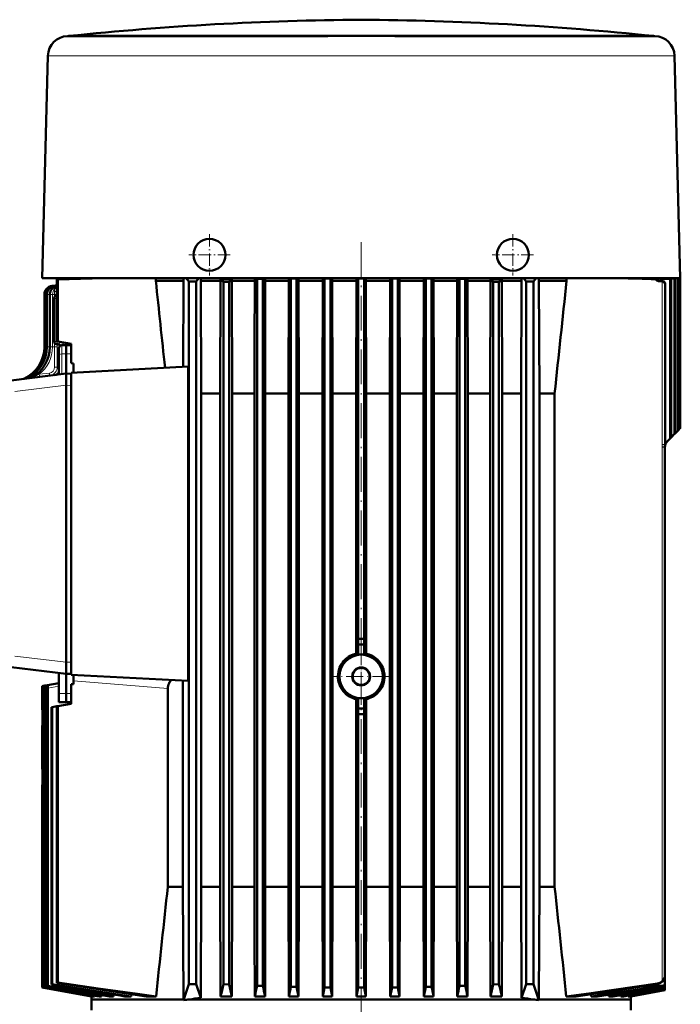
# Model space of a CAD drawing. Extents: x -1438 to 1837, y -1771 to 755.
# Tile 51 of 95: x -1120 to -893, y 415 to 755. Entities that reach past the tile are written whole.
import ezdxf

# ---------------------------------------------------------------- set-up
doc = ezdxf.new("R2010")
doc.units = 0
doc.linetypes.add('DASHDOT', pattern=[18.5, 12, -3, 0.5, -3])

msp = doc.modelspace()

# ---------------------------------------------------------------- linework, layer by layer
at = {"color": 7, "lineweight": 50}
for p, q in [((-1103.72, 748.9), (-1103.93, 748.89)), ((-1103.47, 748.92), (-1103.72, 748.9)), ((-1103.48, 748.89), (-1085.09, 748.89)), ((-1103.47, 748.92), (-1091.14, 748.92)), ((-1091.14, 748.92), (-1002.73, 748.92)), ((-1085.09, 748.89), (-1077.45, 748.89)), ((-1077.45, 748.89), (-1014.28, 748.89)), ((-1002.73, 748.92), (-901.98, 748.92)), ((-991.17, 748.89), (-920.37, 748.89)), ((-920.37, 748.89), (-915.1, 748.89)), ((-915.1, 748.89), (-901.97, 748.89)), ((-901.98, 748.92), (-901.73, 748.9)), ((-901.73, 748.9), (-901.52, 748.89)), ((-1110.72, 742.08), (-1112.73, 665.5)), ((-894.73, 742.08), (-892.73, 665.5)), ((-1091.45, 665.5), (-1112.73, 665.5)), ((-1107.67, 665.06), (-1107.67, 643.77)), ((-1107.3, 665.04), (-1107.67, 665.06)), ((-1107.3, 665.04), (-1107.3, 643.71)), ((-1095.73, 665.43), (-1095.73, 665.5)), ((-1078.09, 665.5), (-1091.45, 665.5)), ((-1057.43, 665.5), (-1078.09, 665.5)), ((-1073.52, 665.5), (-1073.52, 664.55)), ((-1063.92, 665.5), (-1063.92, 664.55)), ((-1063, 665.5), (-1062.1, 664.3)), ((-1058.7, 665.5), (-1059.6, 664.3)), ((-1058.03, 664.55), (-1058.03, 665.5)), ((-1002.73, 665.5), (-1057.43, 665.5)), ((-1051.17, 664.99), (-1051.17, 664.55)), ((-1051.17, 664.99), (-1047.35, 664.99)), ((-1047.35, 664.99), (-1047.35, 664.55)), ((-1039.39, 665.5), (-1039.39, 664.55)), ((-1038.86, 665.5), (-1038.6, 665.26)), ((-1036.6, 665.28), (-1038.6, 665.26)), ((-1038.6, 665.26), (-1038.6, 421.77)), ((-1036.6, 665.28), (-1036.37, 665.5)), ((-1036.6, 665.28), (-1036.6, 421.7)), ((-1035.86, 665.5), (-1035.86, 664.55)), ((-1027.66, 665.5), (-1027.66, 664.55)), ((-1026.98, 665.33), (-1027.15, 665.5)), ((-1024.98, 665.34), (-1026.98, 665.33)), ((-1026.98, 665.33), (-1026.98, 421.41)), ((-1024.98, 665.34), (-1024.82, 665.5)), ((-1024.98, 665.34), (-1024.98, 421.36)), ((-1024.32, 665.5), (-1024.32, 664.55)), ((-1015.97, 665.5), (-1015.97, 664.55)), ((-1015.35, 665.38), (-1015.47, 665.5)), ((-1015.35, 665.38), (-1015.35, 421.19)), ((-1015.35, 665.38), (-1013.35, 665.38)), ((-1013.35, 665.38), (-1013.23, 665.5)), ((-1013.35, 665.38), (-1013.35, 421.16)), ((-1012.74, 664.55), (-1012.74, 665.5)), ((-1004.32, 664.55), (-1004.32, 665.5)), ((-1003.73, 665.39), (-1003.83, 665.5)), ((-1003.73, 665.39), (-1001.73, 665.39)), ((-1003.73, 665.39), (-1003.73, 541.3)), ((-948.02, 665.5), (-1002.73, 665.5)), ((-1001.73, 665.39), (-1001.62, 665.5)), ((-1001.73, 665.39), (-1001.73, 541.3)), ((-1001.13, 664.55), (-1001.13, 665.5)), ((-992.71, 665.5), (-992.71, 664.55)), ((-992.1, 665.38), (-992.22, 665.5)), ((-992.1, 665.38), (-992.1, 421.16)), ((-990.1, 665.38), (-992.1, 665.38)), ((-990.1, 665.38), (-989.98, 665.5)), ((-990.1, 665.38), (-990.1, 421.19)), ((-989.48, 665.5), (-989.48, 664.55)), ((-981.13, 665.5), (-981.13, 664.55)), ((-980.48, 665.34), (-980.63, 665.5)), ((-980.48, 665.34), (-980.48, 421.36)), ((-978.48, 665.33), (-980.48, 665.34)), ((-978.48, 665.33), (-978.3, 665.5)), ((-978.48, 665.33), (-978.48, 421.41)), ((-977.8, 665.5), (-977.8, 664.55)), ((-969.6, 665.5), (-969.6, 664.55)), ((-968.85, 665.28), (-969.08, 665.5)), ((-968.85, 665.28), (-968.85, 421.7)), ((-966.85, 665.26), (-968.85, 665.28)), ((-966.85, 665.26), (-966.6, 665.5)), ((-966.85, 665.26), (-966.85, 421.77)), ((-966.06, 665.5), (-966.06, 664.55)), ((-958.11, 664.99), (-958.11, 664.55)), ((-958.11, 664.99), (-954.28, 664.99)), ((-954.28, 664.99), (-954.28, 664.55)), ((-927.36, 665.5), (-948.02, 665.5)), ((-947.42, 664.55), (-947.42, 665.5)), ((-946.75, 665.5), (-945.85, 664.3)), ((-942.45, 665.5), (-943.35, 664.3)), ((-941.53, 664.55), (-941.53, 665.5)), ((-931.93, 665.5), (-931.93, 664.55)), ((-914, 665.5), (-927.36, 665.5)), ((-905.41, 665.5), (-914, 665.5)), ((-896.22, 665.16), (-907.01, 665.5)), ((-895.93, 665.18), (-905.7, 665.5)), ((-898.6, 665.5), (-905.41, 665.5)), ((-894.71, 665.26), (-901.99, 665.5)), ((-901.16, 665.13), (-900.77, 665.16)), ((-894.5, 665.28), (-901.13, 665.5)), ((-892.73, 665.5), (-898.6, 665.5)), ((-893.63, 665.33), (-898.53, 665.5)), ((-893.49, 665.34), (-898.01, 665.5)), ((-892.97, 665.38), (-896.47, 665.5)), ((-892.9, 665.38), (-896.22, 665.5)), ((-896.22, 665.16), (-895.93, 665.18)), ((-896.22, 665.16), (-896.22, 610.31)), ((-895.93, 665.18), (-895.93, 610.6)), ((-892.73, 665.39), (-895.71, 665.5)), ((-895.71, 665.5), (-892.73, 665.39)), ((-894.71, 665.26), (-894.5, 665.28)), ((-894.71, 665.26), (-894.71, 611.81)), ((-894.5, 665.28), (-894.5, 612.03)), ((-893.63, 665.33), (-893.49, 665.34)), ((-893.63, 665.33), (-893.63, 612.89)), ((-893.49, 665.34), (-893.49, 613.04)), ((-892.97, 665.38), (-892.97, 613.55)), ((-892.97, 665.38), (-892.9, 665.38)), ((-892.9, 665.38), (-892.9, 613.62)), ((-892.73, 665.39), (-892.73, 613.8)), ((-892.73, 665.39), (-892.73, 665.39)), ((-892.73, 665.39), (-892.73, 613.8)), ((-1108.21, 662.93), (-1109.29, 662.8)), ((-1108.16, 662.91), (-1109.08, 662.8)), ((-1107.78, 662.88), (-1108.46, 662.8)), ((-1107.96, 663), (-1107.93, 663.01)), ((-1063.92, 664.55), (-1073.52, 664.55)), ((-1063.92, 664.55), (-1064.09, 634.95)), ((-1062.1, 664.3), (-1059.6, 664.3)), ((-1062.1, 664.3), (-1062.1, 422.3)), ((-1059.6, 664.3), (-1059.6, 422.3)), ((-1058.03, 664.55), (-1057.84, 625.8)), ((-1051.17, 664.55), (-1058.03, 664.55)), ((-1051.3, 625.8), (-1051.17, 664.55)), ((-1050.23, 664.16), (-1048.23, 664.18)), ((-1050.23, 664.16), (-1050.23, 422.27)), ((-1048.23, 664.18), (-1048.23, 422.18)), ((-1039.39, 664.55), (-1047.35, 664.55)), ((-1047.23, 625.8), (-1047.35, 664.55)), ((-1039.46, 641.94), (-1039.39, 664.55)), ((-1027.66, 664.55), (-1035.86, 664.55)), ((-1035.79, 641.94), (-1035.86, 664.55)), ((-1027.77, 625.8), (-1027.66, 664.55)), ((-1024.21, 625.8), (-1024.32, 664.55)), ((-1015.97, 664.55), (-1024.32, 664.55)), ((-1016.08, 625.8), (-1015.97, 664.55)), ((-1004.32, 664.55), (-1012.74, 664.55)), ((-1012.64, 625.8), (-1012.74, 664.55)), ((-1004.42, 625.8), (-1004.32, 664.55)), ((-992.71, 664.55), (-1001.13, 664.55)), ((-1001.03, 625.8), (-1001.13, 664.55)), ((-992.81, 625.8), (-992.71, 664.55)), ((-981.13, 664.55), (-989.48, 664.55)), ((-989.38, 625.8), (-989.48, 664.55)), ((-981.24, 625.8), (-981.13, 664.55)), ((-969.6, 664.55), (-977.8, 664.55)), ((-977.69, 625.8), (-977.8, 664.55)), ((-969.71, 625.8), (-969.6, 664.55)), ((-958.11, 664.55), (-966.06, 664.55)), ((-965.95, 625.8), (-966.06, 664.55)), ((-958.22, 625.8), (-958.11, 664.55)), ((-957.23, 664.18), (-957.23, 422.18)), ((-957.23, 664.18), (-955.23, 664.16)), ((-955.23, 664.16), (-955.23, 422.27)), ((-954.15, 625.8), (-954.28, 664.55)), ((-947.42, 664.55), (-954.28, 664.55)), ((-947.42, 664.55), (-947.61, 625.8)), ((-943.35, 664.3), (-945.85, 664.3)), ((-945.85, 664.3), (-945.85, 422.3)), ((-943.35, 664.3), (-943.35, 422.3)), ((-941.31, 625.8), (-941.53, 664.55)), ((-931.93, 664.55), (-941.53, 664.55)), ((-900.23, 664.46), (-899.14, 664.43)), ((-899.84, 664.46), (-898.94, 664.43)), ((-898.94, 664.43), (-898.76, 664.43)), ((-897.97, 608.25), (-897.97, 663.61)), ((-1111.93, 659.82), (-1111.93, 641.79)), ((-1111.72, 659.82), (-1111.72, 641.79)), ((-1111.09, 659.82), (-1111.09, 641.79)), ((-1110.05, 659.82), (-1110.05, 641.79)), ((-1108.57, 643.71), (-1108.57, 658.5)), ((-1107.7, 659.5), (-1107.67, 659.5)), ((-1111.93, 641.79), (-1111.93, 654.72)), ((-1107.3, 643.71), (-1107.67, 643.77)), ((-1107.23, 642.7), (-1107.61, 642.71)), ((-1107.3, 643.71), (-1102.73, 642.9)), ((-1106.93, 641.36), (-1106.93, 638.88)), ((-1105.95, 642.36), (-1104.43, 642.4)), ((-1104.43, 642.4), (-1104.43, 639.4)), ((-1102.73, 642.35), (-1104.43, 642.4)), ((-1104.42, 643.2), (-1104.42, 642.4)), ((-1102.73, 642.9), (-1102.73, 636.21)), ((-1039.46, 641.94), (-1039.46, 439.65)), ((-1035.79, 641.94), (-1035.79, 439.65)), ((-1106.93, 632.29), (-1106.93, 638.88)), ((-1104.43, 639.4), (-1104.43, 632.6)), ((-1102.73, 636.21), (-1101.93, 636.12)), ((-1062.36, 635.04), (-1102.73, 632.92)), ((-1101.93, 632.97), (-1101.93, 636.12)), ((-1062.36, 635.04), (-1062.36, 526.78)), ((-1123.32, 630.28), (-1104.43, 632.6)), ((-1106.93, 633.16), (-1106.93, 633.14)), ((-1102.73, 632.55), (-1104.43, 632.6)), ((-1104.43, 632.6), (-1104.43, 628.63)), ((-1102.73, 632.92), (-1102.73, 528.9)), ((-1104.43, 628.6), (-1104.43, 628.63)), ((-1104.43, 628.6), (-1104.43, 533.2)), ((-1051.3, 625.8), (-1057.84, 625.8)), ((-1057.84, 455.8), (-1057.84, 625.8)), ((-1051.3, 455.8), (-1051.3, 625.8)), ((-1039.46, 625.8), (-1047.23, 625.8)), ((-1047.23, 455.8), (-1047.23, 625.8)), ((-1027.77, 625.8), (-1035.79, 625.8)), ((-1027.77, 625.8), (-1027.77, 455.8)), ((-1016.08, 625.8), (-1024.21, 625.8)), ((-1024.21, 455.8), (-1024.21, 625.8)), ((-1016.08, 625.8), (-1016.08, 455.8)), ((-1004.42, 625.8), (-1012.64, 625.8)), ((-1012.64, 625.8), (-1012.64, 455.8)), ((-1004.42, 625.8), (-1004.42, 536.14)), ((-992.81, 625.8), (-1001.03, 625.8)), ((-1001.03, 625.8), (-1001.03, 536.14)), ((-992.81, 625.8), (-992.81, 455.8)), ((-981.24, 625.8), (-989.38, 625.8)), ((-989.38, 455.8), (-989.38, 625.8)), ((-981.24, 455.8), (-981.24, 625.8)), ((-969.71, 625.8), (-977.69, 625.8)), ((-977.69, 455.8), (-977.69, 625.8)), ((-969.71, 455.8), (-969.71, 625.8)), ((-958.22, 625.8), (-965.95, 625.8)), ((-965.95, 455.8), (-965.95, 625.8)), ((-958.22, 455.8), (-958.22, 625.8)), ((-947.61, 625.8), (-954.15, 625.8)), ((-954.15, 455.8), (-954.15, 625.8)), ((-947.61, 455.8), (-947.61, 625.8)), ((-941.31, 455.8), (-941.31, 625.8)), ((-936.05, 625.8), (-941.31, 625.8)), ((-936.05, 455.8), (-936.05, 625.8)), ((-896.22, 610.31), (-895.93, 610.6)), ((-894.71, 611.81), (-895.93, 610.6)), ((-894.71, 611.81), (-894.5, 612.03)), ((-893.63, 612.89), (-894.5, 612.03)), ((-893.63, 612.89), (-893.49, 613.04)), ((-892.97, 613.55), (-893.49, 613.04)), ((-892.97, 613.55), (-892.9, 613.62)), ((-892.73, 613.8), (-892.9, 613.62)), ((-892.73, 613.8), (-892.73, 613.8)), ((-898.03, 425.41), (-898.03, 607.26)), ((-898.02, 607.49), (-897.97, 608.25)), ((-898.02, 607.49), (-898.02, 607.38)), ((-896.22, 610.31), (-897.15, 609.38)), ((-1003.73, 541.3), (-1003.8, 539.3)), ((-1003.8, 539.3), (-1003.8, 535.77)), ((-1001.66, 539.3), (-1003.8, 539.3)), ((-1001.73, 541.3), (-1001.66, 539.3)), ((-1001.66, 539.3), (-1001.66, 535.77)), ((-1104.43, 533.2), (-1104.43, 533.16)), ((-1104.43, 529.2), (-1104.43, 533.16)), ((-1123.32, 531.52), (-1104.43, 529.2)), ((-1106.93, 522.43), (-1106.93, 529.51)), ((-1104.43, 529.2), (-1102.73, 529.24)), ((-1104.43, 522.4), (-1104.43, 529.2)), ((-1106.93, 525.98), (-1110.85, 525.29)), ((-1102.62, 528.89), (-1102.73, 528.9)), ((-1062.36, 526.78), (-1102.73, 528.9)), ((-1102.73, 528.9), (-1102.73, 528.9)), ((-1101.93, 528.86), (-1101.93, 525.68)), ((-1064.15, 526.88), (-1064.15, 455.8)), ((-1112.72, 524.96), (-1112.73, 524.96)), ((-1112.73, 524.96), (-1112.73, 516.9)), ((-1112.72, 524.96), (-1112.55, 524.99)), ((-1112.72, 524.96), (-1112.72, 516.9)), ((-1112.55, 524.99), (-1112.48, 525)), ((-1112.55, 524.99), (-1112.55, 421.16)), ((-1112.48, 525), (-1111.96, 525.09)), ((-1112.48, 525), (-1112.48, 421.19)), ((-1111.96, 525.09), (-1111.82, 525.12)), ((-1111.96, 525.09), (-1111.96, 421.36)), ((-1111.82, 525.12), (-1110.85, 525.29)), ((-1111.82, 525.12), (-1111.82, 421.41)), ((-1110.96, 524.26), (-1110.96, 421.7)), ((-1110.84, 525.29), (-1110.85, 525.29)), ((-1110.85, 525.29), (-1110.85, 525.29)), ((-1110.84, 525.29), (-1110.84, 525.28)), ((-1110.84, 525.28), (-1110.84, 525.29)), ((-1110.84, 525.29), (-1110.84, 525.29)), ((-1110.74, 524.3), (-1110.74, 421.77)), ((-1106.93, 519.46), (-1106.93, 522.43)), ((-1104.43, 519.4), (-1104.43, 522.4)), ((-1102.73, 525.59), (-1101.93, 525.68)), ((-1102.73, 525.59), (-1102.73, 518.9)), ((-1069.4, 524.15), (-1069.4, 455.8)), ((-1106.93, 519.46), (-1104.43, 519.4)), ((-1102.73, 519.44), (-1104.43, 519.4)), ((-1004.42, 520.46), (-1004.42, 455.8)), ((-1003.8, 520.82), (-1003.8, 517.3)), ((-1001.66, 520.82), (-1001.66, 517.3)), ((-1001.03, 520.46), (-1001.03, 455.8)), ((-1112.73, 516.9), (-1112.72, 516.9)), ((-1112.72, 516.9), (-1112.55, 516.72)), ((-1109.53, 517.7), (-1109.24, 517.75)), ((-1109.53, 517.7), (-1109.53, 422.18)), ((-1107.67, 518.03), (-1109.24, 517.75)), ((-1109.24, 517.75), (-1109.24, 422.27)), ((-1107.67, 518.03), (-1107.3, 518.09)), ((-1107.67, 518.03), (-1107.67, 422.77)), ((-1107.3, 518.09), (-1102.73, 518.9)), ((-1107.3, 518.09), (-1107.3, 422.89)), ((-1003.8, 517.3), (-1003.73, 515.3)), ((-1001.66, 517.3), (-1003.8, 517.3)), ((-1001.66, 517.3), (-1001.73, 515.3)), ((-1003.73, 515.3), (-1003.73, 421.1)), ((-1001.73, 515.3), (-1001.73, 421.1)), ((-1112.73, 511.4), (-1112.73, 496.47)), ((-1112.73, 511.4), (-1112.55, 511.4)), ((-1112.73, 496.47), (-1112.73, 496.4)), ((-1112.55, 496.39), (-1112.73, 496.4)), ((-1112.72, 490.9), (-1112.73, 490.9)), ((-1112.73, 490.9), (-1112.73, 421.1)), ((-1112.55, 491.07), (-1112.72, 490.9)), ((-1112.72, 490.9), (-1112.72, 421.1)), ((-1064.15, 455.8), (-1069.4, 455.8)), ((-1064.15, 455.8), (-1063.92, 417.05)), ((-1057.84, 455.8), (-1058.03, 417.54)), ((-1051.3, 455.8), (-1057.84, 455.8)), ((-1051.3, 455.8), (-1051.18, 418.09)), ((-1047.23, 455.8), (-1047.34, 418.09)), ((-1039.46, 455.8), (-1047.23, 455.8)), ((-1027.77, 455.8), (-1035.79, 455.8)), ((-1027.77, 455.8), (-1027.66, 418.09)), ((-1024.21, 455.8), (-1024.32, 418.09)), ((-1016.08, 455.8), (-1024.21, 455.8)), ((-1016.08, 455.8), (-1015.97, 418.09)), ((-1012.64, 455.8), (-1012.74, 418.09)), ((-1012.64, 455.8), (-1004.42, 455.8)), ((-1004.42, 455.8), (-1004.32, 418.09)), ((-1001.03, 455.8), (-1001.13, 418.09)), ((-1001.03, 455.8), (-992.81, 455.8)), ((-992.81, 455.8), (-992.71, 418.09)), ((-989.38, 455.8), (-989.48, 418.09)), ((-981.24, 455.8), (-989.38, 455.8)), ((-981.24, 455.8), (-981.13, 418.09)), ((-977.69, 455.8), (-977.79, 418.09)), ((-969.71, 455.8), (-977.69, 455.8)), ((-969.71, 455.8), (-969.6, 418.09)), ((-965.95, 455.8), (-966.06, 418.09)), ((-958.22, 455.8), (-965.95, 455.8)), ((-958.22, 455.8), (-958.11, 418.09)), ((-954.15, 455.8), (-954.28, 418.09)), ((-947.61, 455.8), (-954.15, 455.8)), ((-947.61, 455.8), (-947.42, 417.54)), ((-941.53, 417.05), (-941.31, 455.8)), ((-936.05, 455.8), (-941.31, 455.8)), ((-1039.46, 439.65), (-1039.39, 418.09)), ((-1035.79, 439.65), (-1035.85, 418.09)), ((-898.03, 425.41), (-898.03, 425.4)), ((-898.03, 425.4), (-898.03, 421.98)), ((-1112.73, 421.1), (-1112.72, 421.1)), ((-1095.65, 418.09), (-1112.73, 421.1)), ((-1112.72, 421.1), (-1095.63, 418.09)), ((-1112.55, 421.16), (-1112.48, 421.19)), ((-1112.55, 421.16), (-1095.1, 418.09)), ((-1111.96, 421.36), (-1111.82, 421.41)), ((-1110.74, 421.77), (-1110.96, 421.7)), ((-1109.24, 422.27), (-1109.53, 422.18)), ((-1107.3, 422.89), (-1107.67, 422.77)), ((-1063.92, 416.79), (-1062.1, 422.3)), ((-1062.1, 422.3), (-1059.6, 422.3)), ((-1058.03, 417.54), (-1059.6, 422.3)), ((-1050.23, 422.27), (-1048.23, 422.18)), ((-1038.6, 421.77), (-1036.6, 421.7)), ((-1026.98, 421.41), (-1024.98, 421.36)), ((-1024.32, 418.09), (-1024.98, 421.36)), ((-1015.97, 418.09), (-1015.35, 421.19)), ((-1015.35, 421.19), (-1013.35, 421.16)), ((-1012.74, 418.09), (-1013.35, 421.16)), ((-1004.32, 418.09), (-1003.73, 421.1)), ((-1001.73, 421.1), (-1003.73, 421.1)), ((-1001.13, 418.09), (-1001.73, 421.1)), ((-992.71, 418.09), (-992.1, 421.16)), ((-992.1, 421.16), (-990.1, 421.19)), ((-989.48, 418.09), (-990.1, 421.19)), ((-981.13, 418.09), (-980.48, 421.36)), ((-980.48, 421.36), (-978.48, 421.41)), ((-968.85, 421.7), (-966.85, 421.77)), ((-957.23, 422.18), (-955.23, 422.27)), ((-947.42, 417.54), (-945.85, 422.3)), ((-943.35, 422.3), (-945.85, 422.3)), ((-941.53, 416.79), (-943.35, 422.3)), ((-898.99, 421.07), (-898.03, 421.23)), ((-898.99, 420.94), (-898.03, 421.1)), ((-898.03, 421.83), (-898.03, 421.98)), ((-898.03, 421.83), (-898.03, 421.23)), ((-898.03, 421.1), (-898.03, 421.23)), ((-898.03, 421.1), (-898.03, 420.66)), ((-898.03, 420.57), (-898.03, 420.66)), ((-898.03, 420.57), (-898.03, 420.31)), ((-1095.65, 418.09), (-1095.73, 417.05)), ((-1095.65, 418.09), (-1095.63, 418.09)), ((-1095.62, 418.18), (-1095.63, 418.09)), ((-1095.1, 418.09), (-1094.7, 418.09)), ((-1094.67, 418.36), (-1094.7, 418.09)), ((-1093.1, 418.09), (-1092.24, 418.09)), ((-1092.2, 418.54), (-1092.24, 418.09)), ((-1089.54, 418.09), (-1088.11, 418.09)), ((-1088.05, 418.7), (-1088.11, 418.09)), ((-1082.01, 418.09), (-1084.23, 418.09)), ((-1081.94, 418.84), (-1082.01, 418.09)), ((-1073.41, 418.09), (-1076.84, 418.09)), ((-1047.34, 418.09), (-1051.18, 418.09)), ((-1035.85, 418.09), (-1039.39, 418.09)), ((-1024.32, 418.09), (-1027.66, 418.09)), ((-1012.74, 418.09), (-1015.97, 418.09)), ((-1001.13, 418.09), (-1004.32, 418.09)), ((-989.48, 418.09), (-992.71, 418.09)), ((-977.79, 418.09), (-981.13, 418.09)), ((-966.06, 418.09), (-969.6, 418.09)), ((-954.28, 418.09), (-958.11, 418.09)), ((-928.61, 418.09), (-932.04, 418.09)), ((-923.51, 418.84), (-923.44, 418.09)), ((-921.22, 418.09), (-923.44, 418.09)), ((-917.4, 418.7), (-917.35, 418.09)), ((-915.91, 418.09), (-917.35, 418.09)), ((-913.25, 418.54), (-913.21, 418.09)), ((-912.35, 418.09), (-913.21, 418.09)), ((-910.78, 418.36), (-910.76, 418.09)), ((-898.03, 420.31), (-910.76, 418.09)), ((-910.35, 418.09), (-910.76, 418.09)), ((-898.03, 420.26), (-910.35, 418.09)), ((-909.83, 418.18), (-909.82, 418.09)), ((-898.03, 420.17), (-909.82, 418.09)), ((-909.81, 418.09), (-909.82, 418.09)), ((-909.81, 418.09), (-898.03, 420.17)), ((-909.81, 418.09), (-909.73, 417.05)), ((-898.03, 420.26), (-898.03, 420.31)), ((-898.03, 420.26), (-898.03, 420.17)), ((-898.03, 420.17), (-898.03, 420.17)), ((-1095.73, 417.05), (-1084.34, 417.05)), ((-1095.73, 413.3), (-1095.73, 417.05)), ((-1084.34, 417.05), (-1063.92, 417.05)), ((-1063.92, 417.05), (-1063.92, 416.79)), ((-943.41, 417.05), (-1062.04, 417.05)), ((-941.53, 417.05), (-909.73, 417.05)), ((-941.53, 416.79), (-941.53, 417.05)), ((-909.73, 413.3), (-909.73, 417.05))]:
    msp.add_line(p, q, dxfattribs=at)
at = {"color": 7, "lineweight": 18}
for p, q in [((-1103.6, 748.89), (-1103.93, 748.89)), ((-1103.24, 748.9), (-1103.72, 748.9)), ((-1103.48, 748.89), (-1103.6, 748.89)), ((-1091.36, 748.9), (-1103.24, 748.9)), ((-901.73, 748.9), (-1091.36, 748.9)), ((-901.52, 748.89), (-901.97, 748.89)), ((-1110.47, 742.07), (-1090.04, 742.07)), ((-1090.04, 742.07), (-1014.58, 742.07)), ((-990.87, 742.07), (-915.42, 742.07)), ((-915.42, 742.08), (-896.12, 742.08)), ((-896.12, 742.08), (-894.98, 742.08)), ((-1109.33, 661.9), (-1109.24, 661.87)), ((-1109.08, 662.8), (-1109.29, 662.8)), ((-1108.46, 662.8), (-1109.08, 662.8)), ((-1107.9, 662.8), (-1108.46, 662.8)), ((-1108.3, 662.9), (-1108.21, 662.93)), ((-1108.08, 662.85), (-1108.01, 662.89)), ((-1107.77, 662.88), (-1107.78, 662.88)), ((-1107.68, 662.75), (-1107.67, 662.77)), ((-900.23, 664.46), (-899.84, 664.46)), ((-899.14, 664.43), (-898.76, 664.43)), ((-898.95, 608.17), (-898.95, 664.4)), ((-897.99, 663.43), (-898, 663.43)), ((-898, 663.43), (-898, 608.17)), ((-897.99, 663.43), (-897.99, 608.25)), ((-1111.93, 659.82), (-1111.72, 659.82)), ((-1111.72, 659.82), (-1111.09, 659.82)), ((-1111.09, 659.82), (-1110.16, 659.82)), ((-1110.16, 659.82), (-1110.05, 659.82)), ((-1110.16, 641.79), (-1110.16, 659.82)), ((-1110.05, 659.82), (-1109.12, 659.82)), ((-1109.12, 659.82), (-1108.44, 659.82)), ((-1109.12, 641.79), (-1109.12, 659.82)), ((-1108.44, 658.5), (-1108.57, 658.5)), ((-1108.44, 659.82), (-1108.44, 660.87)), ((-1108.44, 659), (-1108.44, 659.82)), ((-1108.44, 659.82), (-1107.67, 659.82)), ((-1107.67, 658.5), (-1108.44, 658.5)), ((-1111.93, 641.79), (-1111.72, 641.79)), ((-1111.72, 641.79), (-1111.09, 641.79)), ((-1111.09, 641.79), (-1110.16, 641.79)), ((-1110.16, 641.79), (-1110.05, 641.79)), ((-1110.05, 641.79), (-1109.12, 641.79)), ((-1109.12, 641.79), (-1108.44, 641.79)), ((-1108.07, 643.71), (-1108.57, 643.71)), ((-1108.44, 641.79), (-1108.44, 643.21)), ((-1108.44, 641.79), (-1107.52, 641.79)), ((-1107.61, 643.71), (-1108.07, 643.71)), ((-1107.61, 643.71), (-1107.61, 643.76)), ((-1107.61, 643.71), (-1107.25, 643.7)), ((-1107.52, 642.71), (-1107.52, 641.79)), ((-1106.48, 642.26), (-1106.47, 642.2)), ((-1105.95, 642.36), (-1105.95, 639.38)), ((-1105.79, 642.36), (-1105.49, 643.01)), ((-1105.78, 643.44), (-1105.44, 643.21)), ((-1105.49, 643.01), (-1105.44, 643.21)), ((-1105.49, 643.01), (-1105.49, 642.97)), ((-1105.4, 643.37), (-1105.44, 643.21)), ((-1104.71, 643.25), (-1104.71, 643.19)), ((-1102.89, 642.36), (-1102.89, 642.93)), ((-1105.95, 639.38), (-1104.43, 639.4)), ((-1105.95, 639.38), (-1105.95, 632.41)), ((-1102.73, 639.38), (-1104.43, 639.4)), ((-1118.43, 630.96), (-1118.69, 630.9)), ((-1114.79, 632.23), (-1114.93, 632.22)), ((-1114.93, 632.22), (-1114.92, 632.14)), ((-1110.19, 632.81), (-1113.68, 632.37)), ((-1122.08, 626.49), (-1104.43, 628.63)), ((-1102.73, 628.55), (-1104.43, 628.6)), ((-898.99, 607.42), (-898.95, 608.17)), ((-898.99, 607.42), (-898.99, 607.26)), ((-898.02, 607.38), (-898.99, 607.42)), ((-898.99, 423.28), (-898.99, 607.26)), ((-898.99, 607.26), (-898.03, 607.26)), ((-898.95, 608.17), (-898, 608.17)), ((-897.99, 608.25), (-898, 608.17)), ((-897.97, 608.25), (-897.99, 608.25)), ((-1122.08, 535.31), (-1104.43, 533.16)), ((-1104.43, 533.2), (-1102.73, 533.24)), ((-1069.4, 524.15), (-1101.93, 526.83)), ((-1106.93, 524.97), (-1110.74, 524.3)), ((-1106.93, 522.43), (-1104.43, 522.4)), ((-1102.73, 522.42), (-1104.43, 522.4)), ((-900.58, 422.53), (-900.57, 422.34))]:
    msp.add_line(p, q, dxfattribs=at)
at = {"color": 7, "linetype": 'DASHDOT', "lineweight": 18, "ltscale": 0.000860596}
msp.add_line((-1002.73, 748.92), (-1002.73, 748.89), dxfattribs=at)
at = {"color": 7, "linetype": 'DASHDOT', "lineweight": 18, "ltscale": 0.357501}
for p, q in [((-1055.03, 680.65), (-1055.03, 666.35)), ((-950.43, 680.65), (-950.43, 666.35)), ((-1047.88, 673.5), (-1062.18, 673.5))]:
    msp.add_line(p, q, dxfattribs=at)
at = {"color": 7, "linetype": 'DASHDOT', "lineweight": 18}
for p, q in [((-1002.73, 677.92), (-1002.73, 528.88)), ((-1002.73, 372.13), (-1002.73, 528.31))]:
    msp.add_line(p, q, dxfattribs=at)
at = {"color": 7, "linetype": 'DASHDOT', "lineweight": 18, "ltscale": 0.3575}
msp.add_line((-943.28, 673.5), (-957.58, 673.5), dxfattribs=at)
at = {"color": 7, "linetype": 'DASHDOT', "lineweight": 18, "ltscale": 0.387943}
msp.add_line((-1110.93, 640.5), (-1110.93, 656.01), dxfattribs=at)
at = {"color": 7, "linetype": 'DASHDOT', "lineweight": 18, "ltscale": 0.4875}
for p, q in [((-1002.73, 538.05), (-1002.73, 518.55)), ((-992.98, 528.3), (-1012.48, 528.3))]:
    msp.add_line(p, q, dxfattribs=at)
at = {"color": 7, "linetype": 'DASHDOT', "lineweight": 18, "ltscale": 0.005212}
msp.add_line((-1112.74, 503.9), (-1112.53, 503.9), dxfattribs=at)
at = {"color": 7, "lineweight": 18}
for points in [[(-990.87, 742.07), (-1002.73, 742.08), (-1014.58, 742.07)], [(-1108.53, 662.58), (-1108.21, 662.71), (-1107.92, 662.79), (-1107.9, 662.8)], [(-1108.15, 662.91), (-1108.15, 662.91), (-1108.15, 662.91), (-1108.15, 662.91), (-1108.23, 662.87), (-1108.39, 662.81)], [(-1107.92, 662.97), (-1107.83, 663.01), (-1107.82, 663.01), (-1107.82, 663.01), (-1107.82, 663.01), (-1107.82, 663.01), (-1107.82, 663.01), (-1107.83, 663), (-1108.01, 662.89)], [(-1107.9, 662.8), (-1107.8, 662.85), (-1107.78, 662.87), (-1107.77, 662.88), (-1107.77, 662.88), (-1107.77, 662.88), (-1107.77, 662.88)], [(-1107.18, 642.7), (-1107.05, 642.77), (-1106.95, 642.89), (-1106.29, 643.53)], [(-1106.19, 643.51), (-1105.71, 643.19), (-1105.49, 643.01)], [(-1105.49, 642.97), (-1105.37, 643.05), (-1105.07, 643.15), (-1104.71, 643.19)], [(-1107.5, 634.88), (-1107.54, 634.38), (-1107.66, 633.89), (-1107.87, 633.42), (-1108.1, 633.07), (-1108.39, 632.74), (-1108.75, 632.44), (-1109.16, 632.19), (-1109.64, 632), (-1110.14, 631.9)], [(-1108.42, 634.83), (-1107.62, 634.86), (-1107.52, 634.87), (-1107.5, 634.88)], [(-1106.93, 634.88), (-1107.05, 634.93), (-1107.16, 634.92), (-1107.5, 634.88)], [(-1117.83, 631.01), (-1117.26, 631.16), (-1116.28, 631.54), (-1115.02, 632.16), (-1114.93, 632.22)], [(-1116.42, 631.19), (-1115.64, 631.43), (-1114.73, 631.83), (-1113.68, 632.37)], [(-1113.68, 632.37), (-1113.63, 631.79), (-1113.62, 631.55), (-1113.62, 631.49), (-1113.62, 631.47), (-1113.63, 631.47), (-1113.63, 631.47), (-1113.63, 631.47)], [(-1110.19, 632.81), (-1110.13, 632.21), (-1110.13, 631.99), (-1110.13, 631.91), (-1110.13, 631.9), (-1110.14, 631.9), (-1110.14, 631.9), (-1110.14, 631.9)], [(-898.02, 607.38), (-898.01, 607.73), (-898, 608.17)]]:
    msp.add_lwpolyline(points, dxfattribs=at)
at = {"color": 7, "lineweight": 50}
for points in [[(-898.95, 664.4), (-898.64, 664.29), (-898.45, 664.16), (-898.29, 664), (-898.13, 663.78), (-898, 663.43)], [(-898.76, 664.43), (-898.41, 664.34), (-898.22, 664.21), (-898.08, 664.03)], [(-1107.13, 642.69), (-1106.79, 642.57), (-1106.54, 642.36), (-1106.45, 642.21)], [(-1010.76, 528.3), (-1010.71, 529.13), (-1010.58, 529.95), (-1010.37, 530.77), (-1010.15, 531.36), (-1009.88, 531.94), (-1009.57, 532.5), (-1009.21, 533.03), (-1008.82, 533.52), (-1008.4, 533.97)], [(-994.69, 528.3), (-994.74, 529.13), (-994.87, 529.95), (-995.08, 530.77), (-995.3, 531.36), (-995.57, 531.94), (-995.88, 532.5), (-996.24, 533.03), (-996.63, 533.52), (-997.05, 533.97)], [(-1008.4, 522.62), (-1008.96, 523.24), (-1009.45, 523.92), (-1009.88, 524.64), (-1010.14, 525.22), (-1010.36, 525.82), (-1010.54, 526.43), (-1010.66, 527.06), (-1010.73, 527.68), (-1010.76, 528.3)], [(-997.05, 522.62), (-996.49, 523.24), (-996, 523.92), (-995.58, 524.64), (-995.31, 525.22), (-995.09, 525.82), (-994.92, 526.43), (-994.79, 527.06), (-994.72, 527.68), (-994.69, 528.3)], [(-1110.93, 524.98), (-1110.89, 525.19), (-1110.87, 525.26), (-1110.86, 525.28), (-1110.86, 525.28), (-1110.85, 525.29)], [(-1110.77, 525.01), (-1110.81, 525.22), (-1110.83, 525.28), (-1110.84, 525.29)], [(-1109.24, 422.27), (-1095.44, 420.11), (-1082.01, 418.09)], [(-1107.67, 422.77), (-1092.02, 420.35), (-1076.84, 418.09)], [(-1107.3, 422.89), (-1093.42, 420.84), (-1079.88, 418.95), (-1073.41, 418.09)], [(-900.58, 422.53), (-916.49, 420.21), (-924.31, 419.12), (-932.04, 418.09)], [(-900.57, 422.34), (-914.74, 420.15), (-928.61, 418.09)]]:
    msp.add_lwpolyline(points, dxfattribs=at)
for radius in [7.5, 3.1, 2.95]:
    msp.add_circle((-1002.73, 528.3), radius, dxfattribs=at)
for centre, radius, start, end in [((-994.55, -301.33), 1055.88, 90.44367, 95.92084), ((-1010.9, -301.33), 1055.88, 84.07916, 89.55633), ((-1103.72, 741.9), 7, 91.6971, 178.5002), ((-901.73, 741.9), 7, 1.4998, 88.3029), ((-1055.03, 673.5), 5.5, 0, 180), ((-950.43, 673.5), 5.5, 360, 180), ((-1055.03, 673.5), 5.5, 180, 359.9646), ((-950.43, 673.5), 5.5, 180.0782, 360), ((-654.31, -13827.01), 14499.16, 91.73595, 91.791814), ((-642.19, -14218.75), 14891.09, 91.745328, 91.791288), ((-791.32, -9922.29), 10592.05, 91.624344, 91.70951), ((-1073.65, 638.24), 34.94, 47.9038, 49.9637), ((-1009.99, 623.34), 55.94, 131.8904, 133.1128), ((-995.46, 623.34), 55.94, 46.8873, 48.1098), ((-931.8, 638.24), 34.94, 130.0364, 132.0963), ((-1204.31, -9581.87), 10251.48, 88.305453, 88.376603), ((-1336.57, -13351.23), 14023.16, 88.219092, 88.264677), ((-900.2, 665.49), 1.02, 200.4504, 268.4196), ((-899.81, 665.47), 1.01, 198.2985, 268.1572), ((-1108.93, 659.82), 3, 96.9967, 180.0001), ((-1108.72, 659.82), 3, 97.0015, 180.0001), ((-1108.09, 659.82), 3, 96.9999, 180.0001), ((-1107.05, 659.82), 3, 101.853, 180), ((-1107.52, 660.59), 2.23, 116.731, 143.9114), ((-1108.33, 663.91), 0.989, 276.9448, 293.4391), ((-1108.26, 663.85), 0.946, 276.7869, 292.0464), ((-1106.84, 660.72), 2.54, 109.0895, 119.9061), ((-1106.96, 661.02), 2.22, 108.6006, 116.8622), ((-1107.89, 663.82), 0.946, 277.0121, 283.9512), ((11858.96, 2019.68), 13003.28, 185.981916, 186.114517), ((-13589.79, 1990.63), 12727.13, 353.843898, 354.019328), ((-898.83, 663.61), 0.857, 359.4043, 28.8374), ((-898.99, 663.61), 1.01, 349.728, 359.9178), ((-1107.57, 658.5), 1, 97, 179.9999), ((-1123.93, 641.79), 12, 294.3409, 360), ((-1123.72, 641.79), 12, 294.7909, 359.9999), ((-1123.09, 641.79), 12, 296.0356, 359.9999), ((-1122.05, 641.79), 12, 297.9719, 359.9999), ((-1107.57, 643.71), 1, 179.9996, 268), ((-1107.27, 641.74), 0.956, 81.7077, 87.9899), ((-1105.93, 641.36), 1, 91.5, 180), ((-1119.39, 631.77), 1, 277.0158, 294.3402), ((-1119.11, 631.81), 1, 277.3444, 294.748), ((-1118.27, 631.91), 1.01, 277.6745, 295.9851), ((-1116.89, 632.08), 1, 277.4548, 297.9765), ((-1108.65, 634.02), 1.93, 277.1206, 332.8838), ((-1107.93, 633.18), 1, 277, 360), ((-895.03, 607.26), 3, 134.9999, 180), ((-895.03, 607.26), 3, 177.6787, 180), ((-898.79, 607.31), 0.768, 356.1755, 3.2803), ((-1002.73, 216.3), 325, 89.8237, 90.1763), ((-1002.71, 528.26), 8.07, 102.2762, 134.8826), ((-1011.79, 522.75), 15.29, 58.4485, 61.177), ((-993.66, 522.75), 15.29, 118.8231, 121.5516), ((-1002.74, 528.26), 8.07, 45.1174, 77.7238), ((-1002.73, 528.3), 7.55, 81.8567, 98.1433), ((-1065.54, 524.17), 3.87, 151.7735, 180.4), ((-1065.86, 524.32), 3.51, 128.247, 151.412), ((-1103.38, 524.31), 7.57, 174.8982, 180.3658), ((-1117.61, 524.35), 6.87, 359.5694, 5.5105), ((-1002.71, 528.34), 8.07, 225.116, 257.724), ((-1002.74, 528.34), 8.07, 282.276, 314.884), ((-1011.79, 533.85), 15.29, 298.823, 301.5515), ((-1002.73, 528.3), 7.55, 261.8567, 278.1433), ((-993.66, 533.85), 15.29, 238.4484, 241.1769), ((-1002.73, 840.3), 325, 269.8237, 270.1763), ((11553.76, -905.77), 12696.38, 173.843737, 174.014874), ((-13559.25, -905.77), 12696.42, 5.985132, 6.156257), ((-901.04, 425.53), 3.04, 312.3329, 336.5785), ((-901.12, 425.32), 3.08, 322.8592, 339.3151), ((-900.79, 425.41), 2.76, 336.7879, 359.9221), ((-901.32, 425.4), 3.29, 339.3023, 0.0648), ((2807.25, 22883.06), 22801.31, 260.101223, 260.146589), ((2045.34, 18560.53), 18411.89, 260.126003, 260.185576), ((228.82, 8265.25), 7957.58, 260.300938, 260.443948), ((75.44, 7388.86), 7067.45, 260.336147, 260.512223), ((-443.94, 4445.65), 4078.75, 260.59102, 260.91315), ((-493.79, 4152.9), 3781.19, 260.62819, 261.01641), ((-1315.45, 480.36), 271.51, 346.7417, 347.6462), ((-587.51, 519.61), 470.91, 191.9414, 192.4499), ((-1545.6, 528.58), 518.13, 347.6871, 348.1039), ((-65.89, 620.75), 990.91, 191.588, 191.80131), ((-2139.01, 648.61), 1135.01, 348.28195, 348.45314), ((133.57, 648.61), 1135.01, 191.54681, 191.71799), ((-1939.56, 620.75), 990.91, 348.19863, 348.41195), ((-459.78, 528.6), 518.2, 191.8961, 192.3128), ((-1417.94, 519.61), 470.9, 347.55, 348.0585), ((-690.13, 480.33), 271.38, 192.3536, 193.2585), ((-1284.19, 2856.81), 2465.26, 278.41462, 279.01212), ((-1496.57, 4058.88), 3685.97, 278.98008, 279.34526), ((-1527.3, 4234.31), 3864.66, 279.08093, 279.35663), ((-2014.02, 6991.21), 6664.22, 279.484289, 279.631821), ((-2159.08, 7820.78), 7506.8, 279.55326, 279.670835), ((-3862.39, 17473.56), 17308.72, 279.813197, 279.861322), ((-901.02, 425.48), 2.98, 278.5036, 312.7366), ((-901.04, 425.3), 3.01, 278.9473, 312.9353), ((-900.94, 425.19), 2.85, 312.9936, 322.7608), ((-1023.56, 118.61), 300.91, 96.5775, 97.348), ((-981.89, 118.61), 300.91, 82.652, 83.4225), ((-1027.39, 152.79), 266.52, 97.4702, 97.8779), ((-978.06, 152.79), 266.52, 82.1221, 82.5298)]:
    msp.add_arc(centre, radius, start, end, dxfattribs=at)
at = {"color": 7, "lineweight": 18}
for centre, radius, start, end in [((-1002.73, -18487.47), 19236.37, 89.965585, 90.03442), ((-1110.47, 747.36), 5.28, 267.2592, 269.9968), ((-894.98, 747.32), 5.24, 269.9866, 272.7471), ((-1108.93, 659.82), 3, 96.9872, 180.0006), ((-1107.16, 659.82), 3, 136.1182, 180.0006), ((-1106.37, 660.73), 3.18, 158.3504, 162.5528), ((-1106.12, 659.82), 3, 136.1102, 180.0006), ((-1105.1, 660.88), 3.34, 162.2079, 180.2458), ((-1106.56, 660.73), 2.08, 122.0844, 145.8521), ((-1103.56, 677.33), 16.13, 252.9656, 255.2394), ((-1108.34, 663.43), 0.631, 291.3631, 301.1905), ((-1107.92, 663.66), 0.861, 271.2439, 287.1499), ((-1108.46, 683.57), 22.7, 270.0476, 272.0052), ((-1122.16, 641.79), 12, 307.07, 0.0003), ((-1121.12, 641.79), 12, 308.2969, 0.0003), ((156.4, 641.51), 1264.84, 179.98714, 180.30252), ((130.34, 641.49), 1237.85, 179.98613, 180.3061), ((-1107.27, 641.71), 0.985, 31.1334, 87.8346), ((-1107.23, 642.98), 0.281, 269.5632, 280.567), ((-1107.27, 641.71), 0.983, 31.1504, 87.8165), ((-1107.26, 641.71), 0.994, 31.7112, 85.4861), ((-1107.28, 641.71), 0.986, 31.0957, 81.589), ((-1106.81, 642.98), 1.31, 331.8954, 359.1744), ((-1118.41, 643.04), 13.7, 357.2699, 0.6151), ((-1110.44, 634.82), 2.02, 277.1871, 0.3006), ((-1120.77, 639.04), 8.38, 282.3521, 285.488), ((-1120.43, 638.75), 8.05, 284.422, 291.3016), ((-1121.72, 642.18), 11.71, 291.0497, 294.1151), ((-904.2, 608.09), 6.21, 354.4559, 1.5086)]:
    msp.add_arc(centre, radius, start, end, dxfattribs=at)
at = {"color": 7, "lineweight": 50}
msp.add_ellipse((-899.17, 663.38), major_axis=(0, 1.05), ratio=0.999391, start_param=6.071138, end_param=6.248607, dxfattribs=at)
at = {"color": 7, "lineweight": 18}
for centre, major_axis, ratio, start_param, end_param in [((-1107.57, 658.5), (0.122, -0.993), 0.03464, 3.141593, 4.164307), ((-1107.57, 643.71), (0.035, 0.999), 0.034878, 1.572014, 3.141593), ((-1105.93, 638.88), (1, 0), 0.5, 1.596976, 3.141593)]:
    msp.add_ellipse(centre, major_axis=major_axis, ratio=ratio, start_param=start_param, end_param=end_param, dxfattribs=at)

doc.saveas('drawing.dxf')
